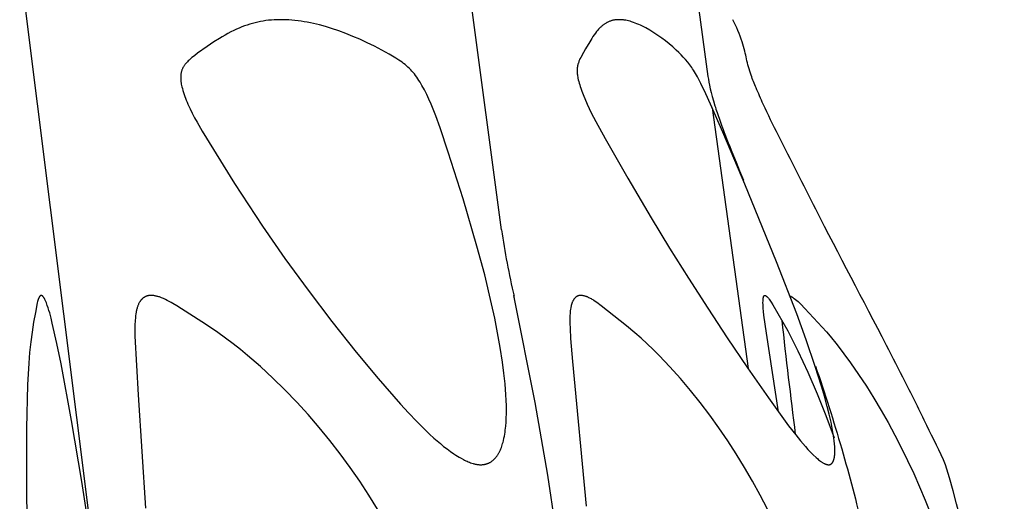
# Model space of a CAD drawing. Header units: millimetres. Extents: x 1250 to 1725, y 0 to 1655.
# Tile 243 of 256: x 1679 to 1707, y 1387 to 1401. Entities that reach past the tile are written whole.
import ezdxf

# ---------------------------------------------------------------- set-up
doc = ezdxf.new("R2010")
doc.units = ezdxf.units.MM
doc.header["$MEASUREMENT"] = 0
doc.layers.add('Crea2D$visibili$tangenti', color=7, linetype='Continuous', true_color=0x000000)

msp = doc.modelspace()

# ---------------------------------------------------------------- linework, layer by layer
at = {"layer": 'Crea2D$visibili$tangenti'}
for p, q in [((1681.484, 1386.039), (1679.434, 1402.427)), ((1693.064, 1394.831), (1692.053, 1402.427)), ((1698.46, 1402.427), (1698.907, 1399.168)), ((1699.029, 1398.28), (1700.043, 1390.908))]:
    msp.add_line(p, q, dxfattribs=at)
for points in [[(1692.482, 1388.185), (1692.51, 1388.187), (1692.524, 1388.188), (1692.539, 1388.189), (1692.553, 1388.191), (1692.567, 1388.193), (1692.581, 1388.196), (1692.595, 1388.198), (1692.609, 1388.201), (1692.623, 1388.205), (1692.636, 1388.209), (1692.65, 1388.213), (1692.664, 1388.217), (1692.677, 1388.222), (1692.69, 1388.227), (1692.703, 1388.233), (1692.717, 1388.239), (1692.73, 1388.246), (1692.743, 1388.253), (1692.756, 1388.261), (1692.769, 1388.269), (1692.781, 1388.278), (1692.793, 1388.287), (1692.805, 1388.296), (1692.817, 1388.305), (1692.829, 1388.315), (1692.84, 1388.325), (1692.851, 1388.336), (1692.862, 1388.346), (1692.872, 1388.357), (1692.883, 1388.368), (1692.893, 1388.379), (1692.905, 1388.394), (1692.917, 1388.409), (1692.929, 1388.424), (1692.94, 1388.439), (1692.951, 1388.455), (1692.962, 1388.47), (1692.972, 1388.486), (1692.982, 1388.502), (1692.991, 1388.519), (1693, 1388.535), (1693.009, 1388.552), (1693.017, 1388.569), (1693.026, 1388.586), (1693.034, 1388.603), (1693.048, 1388.638), (1693.062, 1388.674), (1693.075, 1388.71), (1693.087, 1388.746), (1693.098, 1388.783), (1693.108, 1388.82), (1693.118, 1388.857), (1693.134, 1388.933), (1693.146, 1388.99), (1693.156, 1389.047), (1693.165, 1389.104), (1693.173, 1389.162), (1693.186, 1389.277), (1693.196, 1389.392), (1693.202, 1389.508), (1693.205, 1389.623), (1693.205, 1389.739), (1693.204, 1389.855), (1693.198, 1390.009), (1693.19, 1390.164), (1693.166, 1390.472), (1693.133, 1390.779), (1693.093, 1391.086), (1693.029, 1391.502), (1692.956, 1391.916), (1692.875, 1392.328), (1692.787, 1392.739), (1692.59, 1393.557), (1692.372, 1394.37), (1691.979, 1395.704), (1691.558, 1397.029), (1691.328, 1397.713), (1691.204, 1398.051), (1691.071, 1398.386), (1691.013, 1398.521), (1690.951, 1398.653), (1690.886, 1398.783), (1690.816, 1398.911), (1690.76, 1399.007), (1690.731, 1399.055), (1690.701, 1399.101), (1690.67, 1399.147), (1690.637, 1399.192), (1690.604, 1399.236), (1690.586, 1399.257), (1690.568, 1399.279), (1690.551, 1399.299), (1690.533, 1399.319), (1690.496, 1399.357), (1690.458, 1399.395), (1690.419, 1399.431), (1690.379, 1399.466), (1690.337, 1399.501), (1690.295, 1399.534), (1690.252, 1399.566), (1690.209, 1399.597), (1690.164, 1399.628), (1690.074, 1399.687), (1689.982, 1399.743), (1689.888, 1399.797), (1689.683, 1399.911), (1689.476, 1400.018), (1689.266, 1400.119), (1689.054, 1400.216), (1688.858, 1400.299), (1688.661, 1400.379), (1688.461, 1400.453), (1688.26, 1400.522), (1688.09, 1400.574), (1687.918, 1400.621), (1687.746, 1400.663), (1687.659, 1400.682), (1687.572, 1400.699), (1687.484, 1400.714), (1687.397, 1400.728), (1687.309, 1400.74), (1687.221, 1400.75), (1687.132, 1400.758), (1687.044, 1400.764), (1686.955, 1400.769), (1686.866, 1400.771), (1686.826, 1400.771), (1686.787, 1400.771), (1686.709, 1400.769), (1686.632, 1400.766), (1686.555, 1400.761), (1686.478, 1400.754), (1686.401, 1400.744), (1686.325, 1400.733), (1686.249, 1400.72), (1686.173, 1400.704), (1686.096, 1400.686), (1686.019, 1400.666), (1685.943, 1400.644), (1685.867, 1400.62), (1685.792, 1400.593), (1685.718, 1400.565), (1685.645, 1400.535), (1685.572, 1400.504), (1685.488, 1400.465), (1685.406, 1400.424), (1685.324, 1400.381), (1685.243, 1400.337), (1685.163, 1400.29), (1685.084, 1400.243), (1684.928, 1400.144), (1684.736, 1400.014), (1684.467, 1399.821), (1684.387, 1399.761), (1684.347, 1399.73), (1684.308, 1399.698), (1684.27, 1399.665), (1684.232, 1399.631), (1684.205, 1399.606), (1684.179, 1399.581), (1684.154, 1399.554), (1684.141, 1399.541), (1684.129, 1399.527), (1684.118, 1399.513), (1684.107, 1399.499), (1684.096, 1399.485), (1684.085, 1399.47), (1684.076, 1399.455), (1684.066, 1399.44), (1684.057, 1399.424), (1684.053, 1399.416), (1684.049, 1399.408), (1684.042, 1399.394), (1684.036, 1399.38), (1684.03, 1399.365), (1684.024, 1399.35), (1684.019, 1399.336), (1684.015, 1399.32), (1684.01, 1399.305), (1684.007, 1399.29), (1684.003, 1399.274), (1684, 1399.259), (1683.997, 1399.243), (1683.995, 1399.228), (1683.993, 1399.212), (1683.992, 1399.196), (1683.99, 1399.18), (1683.989, 1399.164), (1683.989, 1399.143), (1683.989, 1399.122), (1683.989, 1399.1), (1683.991, 1399.079), (1683.992, 1399.058), (1683.994, 1399.036), (1683.997, 1399.015), (1684, 1398.994), (1684.003, 1398.973), (1684.007, 1398.952), (1684.016, 1398.91), (1684.025, 1398.868), (1684.036, 1398.826), (1684.052, 1398.77), (1684.068, 1398.714), (1684.086, 1398.658), (1684.106, 1398.603), (1684.126, 1398.548), (1684.148, 1398.494), (1684.17, 1398.44), (1684.194, 1398.386), (1684.253, 1398.254), (1684.315, 1398.124), (1684.382, 1397.996), (1684.451, 1397.869), (1684.596, 1397.62), (1685.513, 1396.143), (1686.308, 1394.931), (1686.94, 1394.018), (1687.593, 1393.121), (1688.265, 1392.237), (1688.956, 1391.368), (1689.572, 1390.626), (1690.208, 1389.9), (1690.436, 1389.652), (1690.669, 1389.408), (1690.908, 1389.17), (1691.031, 1389.054), (1691.155, 1388.94), (1691.336, 1388.782), (1691.429, 1388.706), (1691.524, 1388.632), (1691.62, 1388.561), (1691.719, 1388.493), (1691.769, 1388.46), (1691.82, 1388.428), (1691.872, 1388.397), (1691.924, 1388.368), (1691.989, 1388.332), (1692.022, 1388.315), (1692.056, 1388.299), (1692.09, 1388.284), (1692.124, 1388.269), (1692.158, 1388.255), (1692.193, 1388.242), (1692.227, 1388.231), (1692.263, 1388.22), (1692.281, 1388.215), (1692.298, 1388.211), (1692.316, 1388.206), (1692.334, 1388.203), (1692.353, 1388.199), (1692.371, 1388.196), (1692.389, 1388.193), (1692.407, 1388.191), (1692.426, 1388.189), (1692.445, 1388.187), (1692.463, 1388.186)], [(1702.319, 1388.185), (1702.32, 1388.185), (1702.322, 1388.185), (1702.324, 1388.185), (1702.326, 1388.185), (1702.328, 1388.185), (1702.33, 1388.185), (1702.333, 1388.185), (1702.337, 1388.186), (1702.34, 1388.187), (1702.344, 1388.187), (1702.347, 1388.188), (1702.351, 1388.189), (1702.354, 1388.19), (1702.358, 1388.191), (1702.361, 1388.193), (1702.364, 1388.194), (1702.368, 1388.195), (1702.371, 1388.197), (1702.374, 1388.199), (1702.377, 1388.2), (1702.381, 1388.202), (1702.384, 1388.204), (1702.387, 1388.206), (1702.39, 1388.208), (1702.393, 1388.21), (1702.396, 1388.212), (1702.399, 1388.215), (1702.401, 1388.217), (1702.404, 1388.219), (1702.407, 1388.222), (1702.41, 1388.224), (1702.412, 1388.227), (1702.415, 1388.229), (1702.417, 1388.232), (1702.42, 1388.235), (1702.423, 1388.239), (1702.426, 1388.242), (1702.429, 1388.246), (1702.432, 1388.25), (1702.435, 1388.254), (1702.438, 1388.258), (1702.44, 1388.263), (1702.443, 1388.267), (1702.445, 1388.271), (1702.448, 1388.275), (1702.45, 1388.28), (1702.452, 1388.284), (1702.454, 1388.289), (1702.456, 1388.293), (1702.46, 1388.302), (1702.463, 1388.312), (1702.467, 1388.321), (1702.47, 1388.331), (1702.472, 1388.34), (1702.475, 1388.35), (1702.477, 1388.36), (1702.481, 1388.38), (1702.484, 1388.394), (1702.487, 1388.409), (1702.491, 1388.438), (1702.494, 1388.467), (1702.496, 1388.496), (1702.498, 1388.525), (1702.498, 1388.554), (1702.499, 1388.583), (1702.498, 1388.612), (1702.497, 1388.653), (1702.495, 1388.694), (1702.489, 1388.775), (1702.48, 1388.857), (1702.469, 1388.938), (1702.452, 1389.051), (1702.433, 1389.164), (1702.388, 1389.389), (1702.337, 1389.613), (1702.281, 1389.836), (1702.203, 1390.121), (1702.121, 1390.404), (1701.943, 1390.968), (1701.689, 1391.714), (1701.419, 1392.455), (1700.848, 1393.925), (1699.948, 1396.121), (1699.329, 1397.587), (1698.982, 1398.386), (1698.848, 1398.679), (1698.707, 1398.967), (1698.608, 1399.159), (1698.555, 1399.253), (1698.527, 1399.3), (1698.498, 1399.345), (1698.473, 1399.384), (1698.446, 1399.423), (1698.419, 1399.461), (1698.391, 1399.498), (1698.362, 1399.535), (1698.333, 1399.571), (1698.272, 1399.642), (1698.209, 1399.712), (1698.144, 1399.779), (1698.078, 1399.845), (1698.009, 1399.91), (1697.91, 1399.999), (1697.809, 1400.086), (1697.704, 1400.17), (1697.598, 1400.25), (1697.489, 1400.327), (1697.378, 1400.401), (1697.264, 1400.471), (1697.148, 1400.537), (1697.05, 1400.588), (1697, 1400.612), (1696.95, 1400.635), (1696.899, 1400.657), (1696.848, 1400.677), (1696.796, 1400.696), (1696.743, 1400.714), (1696.703, 1400.725), (1696.662, 1400.736), (1696.62, 1400.746), (1696.579, 1400.754), (1696.558, 1400.757), (1696.537, 1400.76), (1696.516, 1400.763), (1696.495, 1400.765), (1696.474, 1400.767), (1696.453, 1400.769), (1696.432, 1400.77), (1696.411, 1400.771), (1696.391, 1400.771), (1696.371, 1400.771), (1696.352, 1400.77), (1696.333, 1400.77), (1696.314, 1400.768), (1696.295, 1400.766), (1696.276, 1400.764), (1696.257, 1400.761), (1696.239, 1400.758), (1696.22, 1400.754), (1696.201, 1400.749), (1696.183, 1400.744), (1696.165, 1400.739), (1696.146, 1400.733), (1696.128, 1400.727), (1696.111, 1400.72), (1696.093, 1400.712), (1696.076, 1400.704), (1696.059, 1400.696), (1696.042, 1400.687), (1696.025, 1400.677), (1696.009, 1400.667), (1695.993, 1400.657), (1695.977, 1400.646), (1695.962, 1400.635), (1695.947, 1400.624), (1695.932, 1400.612), (1695.917, 1400.6), (1695.902, 1400.587), (1695.888, 1400.574), (1695.874, 1400.561), (1695.86, 1400.548), (1695.833, 1400.521), (1695.813, 1400.499), (1695.794, 1400.478), (1695.775, 1400.455), (1695.757, 1400.433), (1695.721, 1400.387), (1695.687, 1400.34), (1695.654, 1400.291), (1695.622, 1400.243), (1695.56, 1400.143), (1695.442, 1399.945), (1695.384, 1399.845), (1695.307, 1399.702), (1695.286, 1399.66), (1695.276, 1399.638), (1695.267, 1399.617), (1695.258, 1399.595), (1695.249, 1399.574), (1695.24, 1399.548), (1695.232, 1399.523), (1695.229, 1399.51), (1695.225, 1399.497), (1695.222, 1399.484), (1695.219, 1399.471), (1695.217, 1399.458), (1695.214, 1399.445), (1695.212, 1399.432), (1695.21, 1399.419), (1695.208, 1399.406), (1695.207, 1399.393), (1695.206, 1399.379), (1695.205, 1399.366), (1695.204, 1399.351), (1695.204, 1399.335), (1695.204, 1399.32), (1695.204, 1399.304), (1695.205, 1399.289), (1695.206, 1399.273), (1695.209, 1399.242), (1695.212, 1399.212), (1695.217, 1399.181), (1695.222, 1399.15), (1695.228, 1399.12), (1695.239, 1399.072), (1695.25, 1399.025), (1695.263, 1398.977), (1695.277, 1398.931), (1695.291, 1398.884), (1695.306, 1398.838), (1695.339, 1398.746), (1695.375, 1398.655), (1695.49, 1398.386), (1695.547, 1398.261), (1695.606, 1398.138), (1695.732, 1397.894), (1695.997, 1397.415), (1696.64, 1396.289), (1697.298, 1395.172), (1697.821, 1394.313), (1698.355, 1393.462), (1698.9, 1392.617), (1699.454, 1391.778), (1700.03, 1390.925), (1700.617, 1390.08), (1701.19, 1389.289), (1701.389, 1389.032), (1701.524, 1388.864), (1701.664, 1388.7), (1701.736, 1388.621), (1701.81, 1388.543), (1701.886, 1388.466), (1701.964, 1388.392), (1702.013, 1388.349), (1702.038, 1388.327), (1702.064, 1388.307), (1702.09, 1388.287), (1702.103, 1388.278), (1702.117, 1388.268), (1702.131, 1388.259), (1702.145, 1388.251), (1702.159, 1388.242), (1702.173, 1388.234), (1702.19, 1388.225), (1702.199, 1388.22), (1702.208, 1388.216), (1702.216, 1388.212), (1702.225, 1388.208), (1702.234, 1388.205), (1702.243, 1388.201), (1702.253, 1388.198), (1702.262, 1388.196), (1702.271, 1388.193), (1702.28, 1388.191), (1702.29, 1388.189), (1702.295, 1388.188), (1702.299, 1388.187), (1702.304, 1388.186), (1702.309, 1388.186), (1702.314, 1388.185)]]:
    msp.add_lwpolyline(points, close=True, dxfattribs=at)
for points in [[(1681.454, 1385.992), (1681.19, 1387.716), (1680.901, 1389.437), (1680.603, 1391.04), (1680.485, 1391.616), (1680.356, 1392.19), (1680.321, 1392.334), (1680.283, 1392.478), (1680.262, 1392.549), (1680.24, 1392.62), (1680.216, 1392.69), (1680.19, 1392.76), (1680.174, 1392.8), (1680.166, 1392.82), (1680.157, 1392.839), (1680.148, 1392.859), (1680.143, 1392.868), (1680.137, 1392.878), (1680.132, 1392.887), (1680.127, 1392.897), (1680.121, 1392.906), (1680.115, 1392.915), (1680.109, 1392.924), (1680.105, 1392.929), (1680.102, 1392.933), (1680.099, 1392.937), (1680.095, 1392.941), (1680.093, 1392.943), (1680.091, 1392.945), (1680.089, 1392.947), (1680.087, 1392.949), (1680.085, 1392.951), (1680.083, 1392.953), (1680.081, 1392.955), (1680.079, 1392.956), (1680.077, 1392.958), (1680.075, 1392.959), (1680.073, 1392.961), (1680.071, 1392.962), (1680.068, 1392.964), (1680.066, 1392.965), (1680.063, 1392.966), (1680.061, 1392.967), (1680.058, 1392.969), (1680.056, 1392.97), (1680.053, 1392.97), (1680.051, 1392.971), (1680.049, 1392.971), (1680.048, 1392.972), (1680.046, 1392.972), (1680.045, 1392.972), (1680.044, 1392.972), (1680.042, 1392.972), (1680.041, 1392.972), (1680.04, 1392.972), (1680.038, 1392.971), (1680.037, 1392.971), (1680.036, 1392.971), (1680.035, 1392.971), (1680.033, 1392.971), (1680.032, 1392.97), (1680.031, 1392.97), (1680.03, 1392.97), (1680.028, 1392.969), (1680.027, 1392.969), (1680.026, 1392.968), (1680.025, 1392.968), (1680.024, 1392.967), (1680.023, 1392.967), (1680.022, 1392.966), (1680.021, 1392.966), (1680.02, 1392.965), (1680.019, 1392.965), (1680.018, 1392.964), (1680.017, 1392.963), (1680.016, 1392.963), (1680.015, 1392.962), (1680.014, 1392.961), (1680.013, 1392.96), (1680.012, 1392.96), (1680.011, 1392.959), (1680.009, 1392.957), (1680.007, 1392.955), (1680.005, 1392.954), (1680.003, 1392.952), (1680.002, 1392.95), (1680, 1392.948), (1679.998, 1392.946), (1679.997, 1392.944), (1679.995, 1392.942), (1679.992, 1392.937), (1679.989, 1392.933), (1679.987, 1392.928), (1679.984, 1392.923), (1679.981, 1392.919), (1679.978, 1392.914), (1679.976, 1392.909), (1679.971, 1392.899), (1679.967, 1392.889), (1679.962, 1392.879), (1679.959, 1392.868), (1679.955, 1392.858), (1679.952, 1392.848), (1679.949, 1392.837), (1679.946, 1392.827), (1679.941, 1392.806), (1679.931, 1392.763), (1679.877, 1392.489), (1679.828, 1392.215), (1679.785, 1391.939), (1679.748, 1391.662), (1679.715, 1391.359), (1679.689, 1391.055), (1679.653, 1390.446), (1679.626, 1389.224), (1679.624, 1387.31), (1679.641, 1386.354)], [(1689.56, 1386.927), (1689.313, 1387.329), (1689.054, 1387.723), (1688.784, 1388.111), (1688.505, 1388.491), (1688.211, 1388.87), (1687.908, 1389.241), (1687.595, 1389.604), (1687.272, 1389.958), (1686.939, 1390.303), (1686.596, 1390.638), (1686.243, 1390.962), (1685.881, 1391.276), (1685.677, 1391.444), (1685.469, 1391.608), (1685.259, 1391.767), (1685.044, 1391.921), (1684.717, 1392.142), (1683.876, 1392.683), (1683.771, 1392.746), (1683.718, 1392.777), (1683.665, 1392.806), (1683.61, 1392.834), (1683.555, 1392.861), (1683.5, 1392.886), (1683.471, 1392.898), (1683.443, 1392.909), (1683.405, 1392.923), (1683.386, 1392.93), (1683.366, 1392.936), (1683.347, 1392.942), (1683.327, 1392.947), (1683.308, 1392.952), (1683.288, 1392.957), (1683.268, 1392.961), (1683.248, 1392.964), (1683.228, 1392.967), (1683.208, 1392.969), (1683.188, 1392.971), (1683.178, 1392.971), (1683.168, 1392.972), (1683.158, 1392.972), (1683.147, 1392.972), (1683.137, 1392.972), (1683.127, 1392.971), (1683.119, 1392.971), (1683.111, 1392.971), (1683.103, 1392.97), (1683.096, 1392.969), (1683.088, 1392.968), (1683.08, 1392.967), (1683.072, 1392.966), (1683.065, 1392.964), (1683.057, 1392.962), (1683.05, 1392.96), (1683.042, 1392.958), (1683.035, 1392.956), (1683.027, 1392.953), (1683.02, 1392.951), (1683.013, 1392.948), (1683.005, 1392.945), (1682.998, 1392.941), (1682.991, 1392.938), (1682.984, 1392.935), (1682.977, 1392.931), (1682.971, 1392.927), (1682.964, 1392.923), (1682.957, 1392.919), (1682.951, 1392.915), (1682.944, 1392.911), (1682.938, 1392.906), (1682.931, 1392.901), (1682.925, 1392.897), (1682.919, 1392.892), (1682.913, 1392.887), (1682.907, 1392.882), (1682.902, 1392.877), (1682.895, 1392.871), (1682.889, 1392.864), (1682.883, 1392.858), (1682.877, 1392.852), (1682.871, 1392.845), (1682.866, 1392.838), (1682.86, 1392.832), (1682.855, 1392.825), (1682.85, 1392.818), (1682.844, 1392.811), (1682.84, 1392.803), (1682.835, 1392.796), (1682.825, 1392.781), (1682.817, 1392.766), (1682.808, 1392.75), (1682.8, 1392.735), (1682.793, 1392.719), (1682.786, 1392.702), (1682.779, 1392.686), (1682.773, 1392.669), (1682.767, 1392.652), (1682.761, 1392.636), (1682.754, 1392.613), (1682.748, 1392.589), (1682.742, 1392.566), (1682.737, 1392.543), (1682.732, 1392.519), (1682.727, 1392.496), (1682.72, 1392.449), (1682.714, 1392.401), (1682.709, 1392.354), (1682.701, 1392.258), (1682.695, 1392.143), (1682.692, 1392.028), (1682.691, 1391.924), (1682.694, 1391.821), (1682.782, 1390.159), (1682.996, 1386.954)], [(1693.408, 1392.971), (1693.408, 1392.971), (1693.407, 1392.971), (1693.407, 1392.971), (1693.407, 1392.971), (1693.407, 1392.971), (1693.407, 1392.971), (1693.407, 1392.971), (1693.407, 1392.971), (1693.407, 1392.971), (1693.407, 1392.971), (1693.407, 1392.971), (1693.407, 1392.971), (1693.407, 1392.972), (1693.407, 1392.972), (1693.407, 1392.972), (1693.407, 1392.972), (1693.407, 1392.972), (1693.407, 1392.972), (1693.407, 1392.972), (1693.407, 1392.972), (1693.407, 1392.972), (1693.407, 1392.972), (1693.407, 1392.972), (1693.407, 1392.972), (1693.407, 1392.972), (1693.407, 1392.972), (1693.407, 1392.972), (1693.407, 1392.972), (1693.407, 1392.972), (1693.407, 1392.972), (1693.407, 1392.972), (1693.407, 1392.972), (1693.407, 1392.972), (1693.407, 1392.972), (1693.407, 1392.972), (1693.407, 1392.972), (1693.407, 1392.972), (1693.407, 1392.972), (1693.407, 1392.972), (1693.407, 1392.972), (1693.407, 1392.972), (1693.407, 1392.972), (1693.407, 1392.972), (1693.407, 1392.972), (1693.407, 1392.972), (1693.407, 1392.972), (1693.407, 1392.972), (1693.407, 1392.972), (1693.407, 1392.972), (1693.407, 1392.972), (1693.407, 1392.972), (1693.407, 1392.972), (1693.407, 1392.971), (1693.407, 1392.971), (1693.407, 1392.971), (1693.407, 1392.971), (1693.407, 1392.971), (1693.407, 1392.971), (1693.407, 1392.971), (1693.407, 1392.971), (1693.407, 1392.971), (1693.407, 1392.971), (1693.407, 1392.971), (1693.407, 1392.971), (1693.407, 1392.971), (1693.407, 1392.971), (1693.407, 1392.971), (1693.407, 1392.971), (1693.407, 1392.971), (1693.407, 1392.971), (1693.407, 1392.971), (1693.407, 1392.971), (1693.407, 1392.971), (1693.407, 1392.971), (1693.407, 1392.971), (1693.407, 1392.971), (1693.407, 1392.971), (1693.407, 1392.971), (1693.407, 1392.971), (1693.407, 1392.971), (1693.407, 1392.971), (1693.407, 1392.971), (1693.407, 1392.971), (1693.407, 1392.971), (1693.407, 1392.971), (1693.407, 1392.971), (1693.407, 1392.971), (1693.407, 1392.971), (1693.407, 1392.971), (1693.407, 1392.971), (1693.407, 1392.971), (1693.407, 1392.971), (1693.407, 1392.971), (1693.407, 1392.97), (1693.407, 1392.97), (1693.407, 1392.969), (1693.407, 1392.967), (1693.408, 1392.964), (1693.415, 1392.923), (1694.004, 1389.943), (1694.191, 1388.92), (1694.364, 1387.894), (1694.585, 1386.435)], [(1700.595, 1386.927), (1700.388, 1387.326), (1700.17, 1387.719), (1699.943, 1388.107), (1699.707, 1388.49), (1699.466, 1388.862), (1699.216, 1389.228), (1698.957, 1389.588), (1698.69, 1389.941), (1698.413, 1390.287), (1698.127, 1390.625), (1697.831, 1390.954), (1697.525, 1391.275), (1697.358, 1391.441), (1697.188, 1391.605), (1697.015, 1391.765), (1696.839, 1391.92), (1696.606, 1392.116), (1695.887, 1392.681), (1695.763, 1392.775), (1695.72, 1392.805), (1695.677, 1392.834), (1695.655, 1392.848), (1695.633, 1392.861), (1695.611, 1392.874), (1695.588, 1392.887), (1695.565, 1392.899), (1695.541, 1392.91), (1695.526, 1392.917), (1695.511, 1392.923), (1695.496, 1392.93), (1695.481, 1392.936), (1695.466, 1392.941), (1695.45, 1392.946), (1695.435, 1392.951), (1695.419, 1392.955), (1695.403, 1392.959), (1695.387, 1392.963), (1695.372, 1392.966), (1695.356, 1392.968), (1695.348, 1392.969), (1695.34, 1392.97), (1695.332, 1392.97), (1695.324, 1392.971), (1695.316, 1392.971), (1695.308, 1392.971), (1695.3, 1392.971), (1695.292, 1392.971), (1695.288, 1392.971), (1695.285, 1392.971), (1695.282, 1392.971), (1695.279, 1392.971), (1695.273, 1392.97), (1695.267, 1392.969), (1695.262, 1392.968), (1695.256, 1392.967), (1695.25, 1392.966), (1695.244, 1392.964), (1695.239, 1392.963), (1695.233, 1392.961), (1695.228, 1392.959), (1695.222, 1392.956), (1695.217, 1392.954), (1695.211, 1392.951), (1695.206, 1392.949), (1695.201, 1392.946), (1695.196, 1392.943), (1695.191, 1392.94), (1695.186, 1392.936), (1695.181, 1392.933), (1695.176, 1392.93), (1695.172, 1392.926), (1695.167, 1392.922), (1695.163, 1392.918), (1695.158, 1392.915), (1695.154, 1392.911), (1695.149, 1392.906), (1695.145, 1392.902), (1695.141, 1392.898), (1695.137, 1392.894), (1695.133, 1392.889), (1695.129, 1392.885), (1695.124, 1392.879), (1695.12, 1392.873), (1695.115, 1392.867), (1695.111, 1392.861), (1695.107, 1392.855), (1695.103, 1392.848), (1695.099, 1392.842), (1695.095, 1392.836), (1695.091, 1392.829), (1695.087, 1392.822), (1695.084, 1392.816), (1695.081, 1392.809), (1695.074, 1392.795), (1695.068, 1392.782), (1695.063, 1392.767), (1695.057, 1392.753), (1695.053, 1392.739), (1695.048, 1392.724), (1695.044, 1392.71), (1695.04, 1392.695), (1695.033, 1392.665), (1695.028, 1392.644), (1695.024, 1392.623), (1695.018, 1392.581), (1695.012, 1392.539), (1695.008, 1392.497), (1695.005, 1392.454), (1695.003, 1392.412), (1695, 1392.327), (1695.001, 1392.185), (1695.005, 1392.043), (1695.022, 1391.759), (1695.077, 1391.109), (1695.46, 1387.018)], [(1700.898, 1389.684), (1700.56, 1391.908), (1700.49, 1392.414), (1700.478, 1392.515), (1700.47, 1392.616), (1700.466, 1392.667), (1700.464, 1392.717), (1700.463, 1392.768), (1700.464, 1392.819), (1700.465, 1392.846), (1700.465, 1392.86), (1700.467, 1392.874), (1700.467, 1392.88), (1700.468, 1392.887), (1700.469, 1392.894), (1700.471, 1392.901), (1700.472, 1392.907), (1700.474, 1392.914), (1700.475, 1392.921), (1700.477, 1392.927), (1700.478, 1392.931), (1700.48, 1392.935), (1700.481, 1392.938), (1700.482, 1392.941), (1700.483, 1392.943), (1700.484, 1392.945), (1700.485, 1392.946), (1700.485, 1392.948), (1700.486, 1392.95), (1700.487, 1392.951), (1700.488, 1392.953), (1700.489, 1392.954), (1700.49, 1392.956), (1700.491, 1392.957), (1700.492, 1392.958), (1700.492, 1392.958), (1700.493, 1392.959), (1700.493, 1392.96), (1700.494, 1392.96), (1700.494, 1392.961), (1700.495, 1392.962), (1700.496, 1392.962), (1700.496, 1392.963), (1700.497, 1392.963), (1700.498, 1392.964), (1700.498, 1392.964), (1700.499, 1392.965), (1700.5, 1392.966), (1700.5, 1392.966), (1700.501, 1392.967), (1700.502, 1392.967), (1700.503, 1392.968), (1700.503, 1392.968), (1700.504, 1392.968), (1700.505, 1392.969), (1700.506, 1392.969), (1700.507, 1392.97), (1700.508, 1392.97), (1700.508, 1392.97), (1700.509, 1392.971), (1700.51, 1392.971), (1700.511, 1392.971), (1700.513, 1392.972), (1700.514, 1392.972), (1700.515, 1392.972), (1700.517, 1392.972), (1700.518, 1392.972), (1700.52, 1392.972), (1700.521, 1392.972), (1700.522, 1392.972), (1700.524, 1392.972), (1700.525, 1392.971), (1700.526, 1392.971), (1700.528, 1392.971), (1700.529, 1392.971), (1700.53, 1392.97), (1700.531, 1392.97), (1700.533, 1392.969), (1700.534, 1392.969), (1700.535, 1392.968), (1700.536, 1392.968), (1700.538, 1392.967), (1700.539, 1392.967), (1700.54, 1392.966), (1700.542, 1392.965), (1700.545, 1392.964), (1700.547, 1392.962), (1700.549, 1392.961), (1700.551, 1392.959), (1700.555, 1392.957), (1700.558, 1392.955), (1700.561, 1392.952), (1700.564, 1392.95), (1700.567, 1392.947), (1700.57, 1392.945), (1700.576, 1392.939), (1700.582, 1392.934), (1700.587, 1392.928), (1700.598, 1392.916), (1700.608, 1392.904), (1700.619, 1392.892), (1700.629, 1392.879), (1700.638, 1392.866), (1700.657, 1392.84), (1700.675, 1392.814), (1700.692, 1392.787), (1700.742, 1392.704), (1701.164, 1391.97), (1701.311, 1391.691), (1701.452, 1391.409), (1701.734, 1390.806), (1701.997, 1390.194), (1702.242, 1389.575), (1702.473, 1388.951)], [(1701.227, 1392.959), (1701.235, 1392.955), (1701.243, 1392.952), (1701.251, 1392.949), (1701.259, 1392.945), (1701.267, 1392.941), (1701.274, 1392.937), (1701.281, 1392.933), (1701.289, 1392.929), (1701.303, 1392.92), (1701.317, 1392.91), (1701.331, 1392.9), (1701.345, 1392.89), (1701.383, 1392.861), (1701.421, 1392.83), (1701.457, 1392.798), (1701.492, 1392.765), (1701.533, 1392.725), (1701.649, 1392.601), (1702.259, 1391.942), (1702.362, 1391.821), (1702.561, 1391.575), (1702.754, 1391.323), (1702.941, 1391.067), (1703.169, 1390.738), (1703.389, 1390.405), (1703.601, 1390.066), (1703.806, 1389.723), (1704.004, 1389.376), (1704.194, 1389.024), (1704.377, 1388.669), (1704.553, 1388.31), (1704.727, 1387.938), (1704.893, 1387.563), (1705.052, 1387.184), (1705.204, 1386.803)]]:
    msp.add_lwpolyline(points, dxfattribs=at)
for centre, radius, start, end in [((1715.899, 1398.205), 23.083, 188.4051, 193.1613), ((1756.722, 1407.032), 64.847, 192.56636, 192.57731), ((1885.868, 1412.606), 185.988, 186.27779, 187.2777), ((1667.243, 1376.774), 40.048, 359.0227, 16.5551)]:
    msp.add_arc(centre, radius, start, end, dxfattribs=at)
for points, knots in [([(1705.631, 1388.185), (1705.459, 1388.557), (1705.081, 1389.341), (1704.524, 1390.467), (1703.472, 1392.502), (1702.252, 1394.811), (1701.102, 1397.093), (1700.605, 1398.085), (1700.47, 1398.386), (1700.401, 1398.537), (1700.282, 1398.806), (1700.14, 1399.157), (1700.026, 1399.503), (1699.969, 1399.825), (1699.838, 1400.275), (1699.713, 1400.568), (1699.612, 1400.771)], [0, 0, 0, 0, 1.231386, 2.610958, 3.766735, 8.105048, 10.443344, 11.433525, 11.433525, 11.433525, 11.93161, 12.315043, 12.569687, 13.02212, 13.295486, 13.974555, 13.974555, 13.974555, 13.974555]), ([(1698.907, 1399.168), (1698.935, 1398.969), (1698.991, 1398.706), (1699.142, 1398.216), (1699.188, 1398.079), (1699.395, 1397.489), (1699.616, 1396.95), (1699.91, 1396.237)], [0, 0, 0, 0, 4.355061, 4.355061, 5.825701, 5.825701, 10.009857, 10.009857, 10.009857, 10.009857]), ([(1701.95, 1390.97), (1702.215, 1390.199), (1702.701, 1388.673), (1703.496, 1385.643), (1704.489, 1380.223), (1704.569, 1375.482), (1704.346, 1372.308)], [0, 0, 0, 0, 2.448029, 4.800204, 9.399245, 18.949578, 18.949578, 18.949578, 18.949578])]:
    msp.add_open_spline(points, degree=3, knots=knots, dxfattribs=at)

doc.saveas('drawing.dxf')
